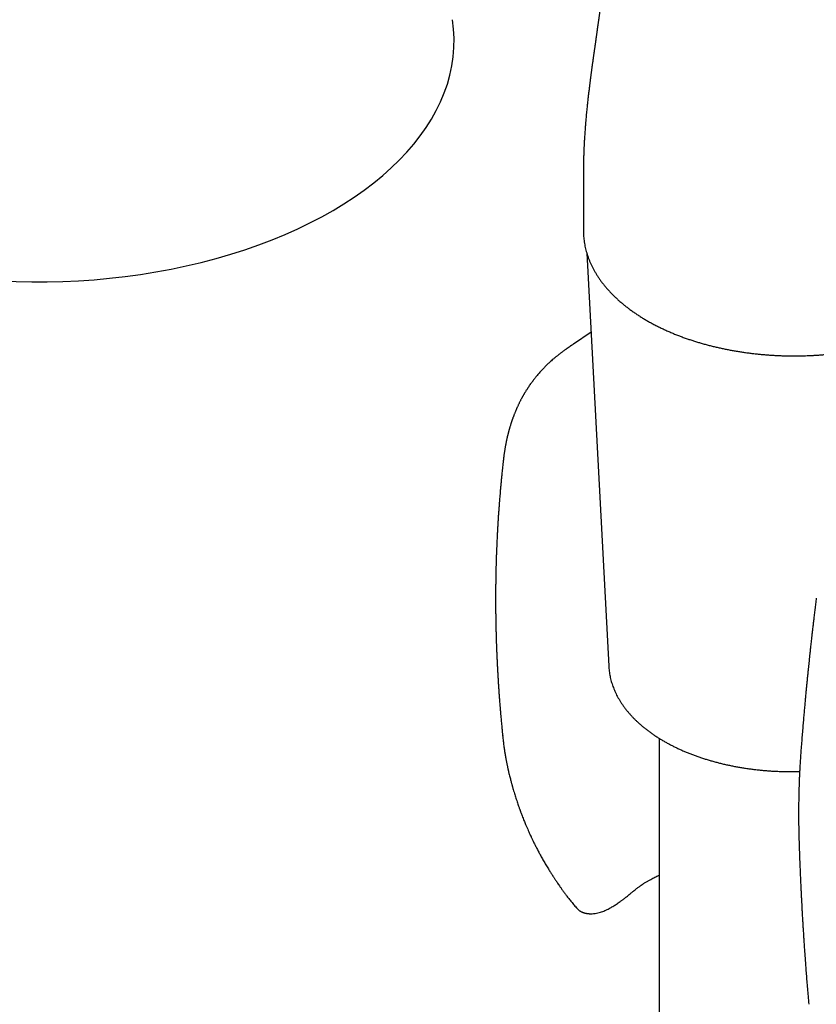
# Model space of a CAD drawing. Header units: millimetres. Extents: x 8 to 692, y 12 to 803.
# Tile 8 of 66: x 575 to 620, y 151 to 207. Entities that reach past the tile are written whole.
import ezdxf

# ---------------------------------------------------------------- set-up
doc = ezdxf.new("R2010")
doc.units = ezdxf.units.MM

msp = doc.modelspace()

# ---------------------------------------------------------------- linework, layer by layer
at = {"color": 7, "linetype": 'Continuous', "lineweight": 30}
for p, q in [((607.075, 196.869), (607.075, 194.825)), ((607.075, 194.825), (607.075, 194.82)), ((607.271, 193.531), (608.519, 170.017)), ((607.51, 189.036), (606.507, 188.357)), ((608.519, 170.017), (608.52, 170.011)), ((602.48, 166.066), (602.48, 166.06)), ((611.385, 165.918), (611.385, 130.741)), ((609.922, 157.214), (609.925, 157.216)), ((606.778, 156.168), (606.78, 156.165))]:
    msp.add_line(p, q, dxfattribs=at)
msp.add_ellipse((576.301, 205.412), major_axis=(23.412, 0.28), ratio=0.577178, start_param=3.913187, end_param=6.367206, dxfattribs=at)
for points, knots in [([(608.677, 213.574), (608.676, 213.554), (608.674, 213.514), (608.671, 213.457), (608.667, 213.392), (608.663, 213.317), (608.657, 213.225), (608.651, 213.126), (608.644, 213.029), (608.638, 212.937), (608.632, 212.851), (608.626, 212.767), (608.62, 212.679), (608.612, 212.581), (608.604, 212.479), (608.596, 212.378), (608.589, 212.287), (608.582, 212.203), (608.575, 212.118), (608.567, 212.028), (608.559, 211.935), (608.548, 211.81), (608.534, 211.663), (608.517, 211.48), (608.499, 211.294), (608.48, 211.105), (608.46, 210.919), (608.441, 210.732), (608.424, 210.576), (608.411, 210.461), (608.403, 210.388), (608.395, 210.318), (608.387, 210.247), (608.378, 210.17), (608.368, 210.082), (608.357, 209.986), (608.346, 209.893), (608.336, 209.812), (608.328, 209.743), (608.32, 209.679), (608.313, 209.615), (608.305, 209.549), (608.296, 209.475), (608.285, 209.392), (608.274, 209.3), (608.262, 209.203), (608.251, 209.111), (608.24, 209.029), (608.232, 208.963), (608.224, 208.904), (608.217, 208.85), (608.21, 208.795), (608.203, 208.738), (608.195, 208.677), (608.186, 208.609), (608.175, 208.524), (608.163, 208.429), (608.15, 208.332), (608.138, 208.245), (608.128, 208.165), (608.119, 208.099), (608.112, 208.045), (608.106, 208.002), (608.1, 207.96), (608.094, 207.914), (608.087, 207.86), (608.078, 207.798), (608.07, 207.735), (608.062, 207.678), (608.056, 207.633), (608.05, 207.593), (608.045, 207.555), (608.04, 207.516), (608.034, 207.479), (608.029, 207.443), (608.024, 207.403), (608.017, 207.354), (608.01, 207.3), (608.001, 207.238), (607.992, 207.175), (607.983, 207.112), (607.976, 207.057), (607.968, 207.004), (607.961, 206.951), (607.953, 206.893), (607.943, 206.825), (607.932, 206.744), (607.92, 206.659), (607.907, 206.572), (607.895, 206.485), (607.883, 206.398), (607.871, 206.315), (607.862, 206.25), (607.855, 206.201), (607.849, 206.164), (607.844, 206.124), (607.837, 206.079), (607.83, 206.024), (607.82, 205.96), (607.811, 205.892), (607.801, 205.826), (607.793, 205.77), (607.787, 205.724), (607.781, 205.686), (607.776, 205.649), (607.771, 205.613), (607.765, 205.569), (607.757, 205.511), (607.746, 205.434), (607.733, 205.346), (607.72, 205.254), (607.708, 205.168), (607.697, 205.091), (607.687, 205.019), (607.677, 204.947), (607.666, 204.867), (607.653, 204.78), (607.641, 204.694), (607.631, 204.619), (607.623, 204.559), (607.616, 204.51), (607.609, 204.459), (607.601, 204.402), (607.591, 204.331), (607.579, 204.245), (607.567, 204.155), (607.556, 204.076), (607.547, 204.006), (607.537, 203.934), (607.526, 203.851), (607.515, 203.767), (607.504, 203.684), (607.494, 203.604), (607.484, 203.529), (607.475, 203.464), (607.469, 203.412), (607.463, 203.369), (607.458, 203.325), (607.451, 203.274), (607.437, 203.165), (607.417, 202.999), (607.39, 202.781), (607.364, 202.56), (607.338, 202.333), (607.312, 202.094), (607.289, 201.876), (607.269, 201.681), (607.252, 201.512), (607.236, 201.343), (607.222, 201.184), (607.21, 201.051), (607.201, 200.946), (607.194, 200.864), (607.188, 200.791), (607.183, 200.728), (607.179, 200.667), (607.174, 200.602), (607.167, 200.513), (607.159, 200.401), (607.15, 200.267), (607.141, 200.124), (607.134, 200.004), (607.128, 199.911), (607.125, 199.849), (607.122, 199.788), (607.118, 199.721), (607.115, 199.649), (607.111, 199.578), (607.108, 199.508), (607.106, 199.443), (607.103, 199.383), (607.101, 199.326), (607.099, 199.264), (607.096, 199.19), (607.093, 199.103), (607.09, 199.004), (607.087, 198.898), (607.084, 198.793), (607.082, 198.695), (607.08, 198.604), (607.079, 198.514), (607.078, 198.425), (607.076, 198.331), (607.075, 198.231), (607.075, 198.128), (607.074, 198.029), (607.074, 197.94), (607.074, 197.865), (607.074, 197.809), (607.074, 197.772), (607.074, 197.746), (607.074, 197.72), (607.074, 197.683), (607.074, 197.627), (607.074, 197.551), (607.074, 197.451), (607.075, 197.331), (607.075, 197.192), (607.075, 197.034), (607.076, 196.923), (607.076, 196.864)], [0, 0, 0, 0, 0.00387, 0.007808, 0.011197, 0.016407, 0.022443, 0.029243, 0.035471, 0.041324, 0.047005, 0.052038, 0.057665, 0.063998, 0.070767, 0.07738, 0.0834, 0.088288, 0.093551, 0.099642, 0.105468, 0.111536, 0.12342, 0.133716, 0.146484, 0.158955, 0.16983, 0.182188, 0.194568, 0.199636, 0.20411, 0.208454, 0.212895, 0.217685, 0.22312, 0.229639, 0.235833, 0.240935, 0.244984, 0.249028, 0.253047, 0.257045, 0.261667, 0.267059, 0.272905, 0.279105, 0.28563, 0.290381, 0.294697, 0.298164, 0.301589, 0.305038, 0.308609, 0.312418, 0.316649, 0.321606, 0.32858, 0.334619, 0.340121, 0.345092, 0.349896, 0.352618, 0.355328, 0.357981, 0.360665, 0.364015, 0.368131, 0.372476, 0.376007, 0.378815, 0.381056, 0.383453, 0.386026, 0.388429, 0.390486, 0.392877, 0.395987, 0.399632, 0.403099, 0.407692, 0.411452, 0.414797, 0.418109, 0.421383, 0.424621, 0.429034, 0.434095, 0.439721, 0.44492, 0.450233, 0.455831, 0.461015, 0.465544, 0.467842, 0.470122, 0.472388, 0.475052, 0.478433, 0.482454, 0.486833, 0.490987, 0.494462, 0.497062, 0.499343, 0.501534, 0.503669, 0.505907, 0.509582, 0.514151, 0.519942, 0.525629, 0.530718, 0.535437, 0.539672, 0.543594, 0.548446, 0.553911, 0.559125, 0.563957, 0.567123, 0.569789, 0.572734, 0.576117, 0.579911, 0.585315, 0.59116, 0.595778, 0.599282, 0.603453, 0.608339, 0.613659, 0.618125, 0.622851, 0.627431, 0.631207, 0.634168, 0.636341, 0.638746, 0.641717, 0.645074, 0.65735, 0.670028, 0.682094, 0.694781, 0.70813, 0.722142, 0.731288, 0.740697, 0.750338, 0.759349, 0.767325, 0.772387, 0.77692, 0.780924, 0.784398, 0.787423, 0.79092, 0.795155, 0.801859, 0.809212, 0.81704, 0.825186, 0.828731, 0.832044, 0.835164, 0.838686, 0.842802, 0.846805, 0.850251, 0.854138, 0.857303, 0.860017, 0.863288, 0.86732, 0.87204, 0.877417, 0.883449, 0.889454, 0.89453, 0.899438, 0.904363, 0.909256, 0.914166, 0.91977, 0.925773, 0.93131, 0.936363, 0.940694, 0.943892, 0.94595, 0.946853, 0.948395, 0.950594, 0.95345, 0.958283, 0.964285, 0.971458, 0.979801, 0.989315, 1, 1, 1, 1]), ([(607.076, 194.82), (607.076, 194.786), (607.076, 194.7), (607.083, 194.562), (607.095, 194.406), (607.113, 194.25), (607.136, 194.093), (607.166, 193.937), (607.201, 193.781), (607.242, 193.625), (607.288, 193.47), (607.341, 193.314), (607.399, 193.159), (607.464, 193.005), (607.534, 192.851), (607.61, 192.698), (607.692, 192.545), (607.779, 192.394), (607.873, 192.243), (607.972, 192.094), (608.078, 191.945), (608.189, 191.798), (608.305, 191.653), (608.428, 191.508), (608.556, 191.366), (608.689, 191.225), (608.828, 191.086), (608.972, 190.949), (609.122, 190.813), (609.277, 190.68), (609.437, 190.549), (609.602, 190.42), (609.771, 190.294), (609.946, 190.169), (610.126, 190.048), (610.31, 189.928), (610.499, 189.812), (610.692, 189.697), (610.889, 189.586), (611.091, 189.477), (611.297, 189.371), (611.507, 189.268), (611.721, 189.168), (611.939, 189.07), (612.161, 188.976), (612.379, 188.887), (612.6, 188.802), (612.816, 188.722), (613.034, 188.645), (613.248, 188.574), (613.463, 188.505), (613.681, 188.439), (613.901, 188.375), (614.123, 188.314), (614.347, 188.256), (614.573, 188.201), (614.801, 188.148), (615.03, 188.098), (615.261, 188.051), (615.493, 188.007), (615.727, 187.965), (615.962, 187.927), (616.198, 187.891), (616.435, 187.858), (616.672, 187.828), (616.91, 187.801), (617.149, 187.777), (617.387, 187.755), (617.625, 187.737), (617.861, 187.721), (618.093, 187.709), (618.316, 187.699), (618.514, 187.693), (618.687, 187.689), (618.869, 187.686), (618.998, 187.686), (619.075, 187.686)], [0, 0, 0, 0, 0.008792, 0.022176, 0.035591, 0.04904, 0.062527, 0.076056, 0.089631, 0.103253, 0.116927, 0.130653, 0.144434, 0.15827, 0.172161, 0.186108, 0.20011, 0.214165, 0.228271, 0.242428, 0.256631, 0.270879, 0.285169, 0.299498, 0.313862, 0.328258, 0.342684, 0.357136, 0.371612, 0.386109, 0.400624, 0.415156, 0.429703, 0.444262, 0.458833, 0.473413, 0.488003, 0.5026, 0.517205, 0.531818, 0.546437, 0.561064, 0.575699, 0.590341, 0.604993, 0.619655, 0.632817, 0.647461, 0.660613, 0.673763, 0.686908, 0.700048, 0.713184, 0.726316, 0.739442, 0.752562, 0.765678, 0.778786, 0.791889, 0.804984, 0.81807, 0.831146, 0.844211, 0.857262, 0.870295, 0.883305, 0.896284, 0.909219, 0.922089, 0.934853, 0.947428, 0.959607, 0.970699, 0.979278, 0.98747, 1, 1, 1, 1]), ([(619.075, 187.686), (619.166, 187.686), (619.292, 187.686), (619.478, 187.69), (619.636, 187.693), (619.824, 187.699), (620.021, 187.707), (620.228, 187.718), (620.441, 187.731), (620.66, 187.747), (620.882, 187.766), (621.106, 187.787), (621.333, 187.811), (621.561, 187.838), (621.79, 187.868), (622.02, 187.901), (622.25, 187.937), (622.48, 187.975), (622.71, 188.017), (622.939, 188.061), (623.167, 188.108), (623.395, 188.158), (623.621, 188.211), (623.846, 188.267), (624.07, 188.325), (624.291, 188.387), (624.512, 188.451), (624.73, 188.518), (624.946, 188.588), (625.16, 188.66), (625.372, 188.735), (625.581, 188.813), (625.788, 188.894), (625.992, 188.977), (626.194, 189.063), (626.392, 189.151), (626.588, 189.242), (626.738, 189.314), (626.822, 189.356), (626.843, 189.367)], [0, 0, 0, 0, 0.032075, 0.044849, 0.066088, 0.088117, 0.111737, 0.136387, 0.16184, 0.187916, 0.214488, 0.241461, 0.268763, 0.296338, 0.324144, 0.352147, 0.380319, 0.408638, 0.437085, 0.465646, 0.494306, 0.523055, 0.551885, 0.580786, 0.609752, 0.638778, 0.667857, 0.696986, 0.72616, 0.755376, 0.784631, 0.813921, 0.843245, 0.8726, 0.901984, 0.931394, 0.960831, 0.990291, 1, 1, 1, 1]), ([(606.507, 188.357), (606.488, 188.343), (606.452, 188.319), (606.404, 188.287), (606.367, 188.261), (606.339, 188.242), (606.312, 188.223), (606.28, 188.201), (606.242, 188.175), (606.205, 188.149), (606.171, 188.125), (606.136, 188.101), (606.097, 188.073), (606.053, 188.041), (605.997, 188.001), (605.935, 187.956), (605.867, 187.906), (605.804, 187.858), (605.739, 187.808), (605.671, 187.755), (605.582, 187.685), (605.478, 187.599), (605.362, 187.502), (605.253, 187.406), (605.16, 187.322), (605.077, 187.245), (605.002, 187.173), (604.926, 187.099), (604.857, 187.03), (604.793, 186.964), (604.732, 186.9), (604.667, 186.829), (604.596, 186.751), (604.521, 186.666), (604.451, 186.583), (604.395, 186.516), (604.349, 186.459), (604.305, 186.405), (604.259, 186.345), (604.212, 186.284), (604.17, 186.229), (604.134, 186.179), (604.102, 186.136), (604.069, 186.09), (604.034, 186.04), (603.997, 185.987), (603.963, 185.937), (603.933, 185.892), (603.903, 185.846), (603.866, 185.789), (603.828, 185.73), (603.792, 185.673), (603.764, 185.626), (603.738, 185.583), (603.711, 185.537), (603.682, 185.487), (603.653, 185.437), (603.627, 185.391), (603.604, 185.35), (603.583, 185.312), (603.561, 185.271), (603.535, 185.222), (603.504, 185.164), (603.473, 185.103), (603.442, 185.042), (603.413, 184.984), (603.384, 184.924), (603.355, 184.861), (603.327, 184.8), (603.302, 184.745), (603.283, 184.704), (603.267, 184.666), (603.249, 184.625), (603.227, 184.575), (603.202, 184.515), (603.177, 184.453), (603.153, 184.394), (603.131, 184.338), (603.109, 184.281), (603.088, 184.224), (603.069, 184.173), (603.053, 184.13), (603.04, 184.092), (603.025, 184.052), (603.009, 184.004), (602.992, 183.955), (602.977, 183.909), (602.964, 183.87), (602.952, 183.832), (602.936, 183.782), (602.916, 183.719), (602.895, 183.649), (602.877, 183.587), (602.861, 183.532), (602.846, 183.479), (602.831, 183.426), (602.817, 183.375), (602.804, 183.327), (602.792, 183.281), (602.78, 183.231), (602.766, 183.176), (602.752, 183.118), (602.739, 183.064), (602.729, 183.02), (602.72, 182.98), (602.71, 182.936), (602.699, 182.882), (602.685, 182.819), (602.672, 182.754), (602.66, 182.694), (602.65, 182.64), (602.64, 182.588), (602.63, 182.532), (602.619, 182.474), (602.607, 182.403), (602.594, 182.325), (602.582, 182.244), (602.571, 182.168), (602.56, 182.093), (602.551, 182.027), (602.544, 181.97), (602.538, 181.928), (602.533, 181.883), (602.526, 181.828), (602.518, 181.757), (602.511, 181.688), (602.507, 181.643), (602.505, 181.628)], [0, 0, 0, 0, 0.008889, 0.016119, 0.021694, 0.025611, 0.028674, 0.033518, 0.039302, 0.044685, 0.049329, 0.05374, 0.059308, 0.065742, 0.071954, 0.082628, 0.091429, 0.100164, 0.109132, 0.118901, 0.129479, 0.147404, 0.164831, 0.181511, 0.197637, 0.208869, 0.221278, 0.234273, 0.24651, 0.256275, 0.267294, 0.278373, 0.291177, 0.305932, 0.319887, 0.33075, 0.338231, 0.346877, 0.356414, 0.366455, 0.375278, 0.382317, 0.389304, 0.395441, 0.403231, 0.412281, 0.41983, 0.425509, 0.432712, 0.440751, 0.451008, 0.459501, 0.466268, 0.471822, 0.47852, 0.486391, 0.49383, 0.500501, 0.506512, 0.511764, 0.517034, 0.524141, 0.533157, 0.542283, 0.550153, 0.55911, 0.567336, 0.575641, 0.585858, 0.592937, 0.598704, 0.603283, 0.608758, 0.615821, 0.624334, 0.633733, 0.641695, 0.648724, 0.656862, 0.664787, 0.67208, 0.677756, 0.682193, 0.687569, 0.694234, 0.701356, 0.707571, 0.712644, 0.717084, 0.722946, 0.732714, 0.742353, 0.750588, 0.757513, 0.764301, 0.7713, 0.778476, 0.784415, 0.790298, 0.796556, 0.803796, 0.811949, 0.81925, 0.824681, 0.829054, 0.834607, 0.841734, 0.849895, 0.859066, 0.866619, 0.872941, 0.879559, 0.886629, 0.894111, 0.901885, 0.913228, 0.923694, 0.932471, 0.941424, 0.951704, 0.95726, 0.962516, 0.967495, 0.973936, 0.982917, 0.99444, 1, 1, 1, 1]), ([(602.507, 181.642), (602.5, 181.58), (602.486, 181.455), (602.466, 181.274), (602.449, 181.107), (602.433, 180.957), (602.42, 180.825), (602.408, 180.71), (602.399, 180.616), (602.392, 180.542), (602.387, 180.487), (602.383, 180.445), (602.38, 180.415), (602.377, 180.388), (602.375, 180.358), (602.371, 180.32), (602.367, 180.276), (602.361, 180.215), (602.354, 180.137), (602.346, 180.041), (602.337, 179.937), (602.325, 179.806), (602.313, 179.655), (602.299, 179.488), (602.287, 179.332), (602.276, 179.186), (602.266, 179.051), (602.256, 178.926), (602.248, 178.808), (602.24, 178.694), (602.232, 178.58), (602.225, 178.467), (602.218, 178.362), (602.212, 178.266), (602.207, 178.179), (602.202, 178.099), (602.198, 178.033), (602.195, 177.986), (602.193, 177.952), (602.192, 177.923), (602.19, 177.889), (602.187, 177.84), (602.183, 177.774), (602.179, 177.688), (602.173, 177.587), (602.167, 177.471), (602.16, 177.338), (602.153, 177.187), (602.146, 177.018), (602.138, 176.835), (602.13, 176.637), (602.122, 176.424), (602.115, 176.219), (602.108, 176.022), (602.104, 175.867), (602.101, 175.741), (602.098, 175.651), (602.097, 175.58), (602.095, 175.53), (602.095, 175.499), (602.094, 175.475), (602.094, 175.454), (602.093, 175.432), (602.093, 175.406), (602.092, 175.361), (602.09, 175.294), (602.088, 175.199), (602.086, 175.088), (602.084, 174.966), (602.083, 174.837), (602.081, 174.709), (602.079, 174.512), (602.077, 174.251), (602.076, 173.917), (602.076, 173.584), (602.078, 173.322), (602.079, 173.139), (602.08, 173.035), (602.082, 172.935), (602.083, 172.844), (602.084, 172.77), (602.085, 172.712), (602.085, 172.668), (602.086, 172.627), (602.087, 172.582), (602.088, 172.528), (602.089, 172.458), (602.091, 172.371), (602.093, 172.266), (602.096, 172.146), (602.1, 171.982), (602.105, 171.782), (602.112, 171.558), (602.118, 171.35), (602.125, 171.157), (602.131, 170.996), (602.136, 170.861), (602.141, 170.745), (602.146, 170.625), (602.152, 170.502), (602.157, 170.376), (602.163, 170.268), (602.167, 170.182), (602.17, 170.124), (602.172, 170.08), (602.174, 170.043), (602.176, 170.002), (602.179, 169.95), (602.182, 169.882), (602.187, 169.797), (602.192, 169.694), (602.199, 169.576), (602.206, 169.449), (602.217, 169.268), (602.231, 169.043), (602.248, 168.78), (602.266, 168.533), (602.28, 168.327), (602.293, 168.159), (602.303, 168.028), (602.312, 167.909), (602.321, 167.802), (602.328, 167.71), (602.335, 167.631), (602.339, 167.574), (602.343, 167.534), (602.345, 167.502), (602.349, 167.461), (602.354, 167.401), (602.361, 167.321), (602.37, 167.217), (602.38, 167.094), (602.393, 166.951), (602.408, 166.791), (602.425, 166.611), (602.444, 166.412), (602.462, 166.226), (602.474, 166.107), (602.479, 166.06)], [0, 0, 0, 0, 0.012455, 0.0247, 0.035766, 0.045652, 0.054361, 0.061893, 0.06825, 0.072848, 0.076546, 0.079175, 0.08103, 0.082534, 0.084506, 0.086964, 0.089909, 0.093341, 0.098855, 0.105289, 0.11237, 0.119272, 0.131005, 0.141982, 0.152203, 0.161669, 0.17055, 0.178647, 0.186177, 0.193647, 0.201077, 0.208467, 0.215817, 0.221553, 0.227263, 0.232769, 0.237116, 0.240165, 0.241944, 0.243686, 0.245897, 0.248578, 0.25322, 0.25882, 0.265376, 0.272888, 0.281356, 0.291345, 0.302281, 0.314157, 0.326971, 0.340724, 0.355414, 0.366875, 0.378847, 0.385321, 0.391418, 0.39622, 0.399008, 0.401029, 0.402324, 0.403586, 0.405053, 0.406726, 0.408603, 0.413635, 0.419726, 0.426877, 0.435051, 0.443432, 0.451676, 0.459784, 0.481378, 0.501945, 0.523948, 0.54553, 0.552234, 0.558902, 0.565504, 0.571409, 0.576361, 0.579758, 0.582493, 0.584762, 0.587566, 0.591044, 0.595198, 0.60096, 0.607659, 0.615294, 0.623816, 0.639102, 0.653375, 0.666635, 0.678883, 0.69012, 0.697263, 0.704632, 0.712226, 0.720047, 0.728093, 0.736089, 0.740688, 0.744357, 0.747096, 0.749035, 0.75148, 0.754766, 0.758891, 0.7644, 0.770924, 0.778464, 0.786817, 0.795069, 0.81273, 0.829345, 0.844914, 0.859437, 0.868309, 0.876658, 0.884184, 0.890862, 0.896693, 0.901675, 0.905811, 0.907361, 0.909274, 0.911853, 0.915099, 0.920465, 0.927017, 0.934754, 0.943675, 0.95378, 0.965068, 0.977539, 0.991192, 1, 1, 1, 1]), ([(620.341, 173.897), (620.328, 173.787), (620.301, 173.574), (620.263, 173.262), (620.227, 172.966), (620.194, 172.686), (620.163, 172.423), (620.134, 172.177), (620.108, 171.952), (620.085, 171.749), (620.064, 171.566), (620.045, 171.397), (620.028, 171.243), (620.013, 171.107), (620.001, 170.995), (619.991, 170.904), (619.983, 170.828), (619.975, 170.756), (619.967, 170.683), (619.959, 170.609), (619.951, 170.533), (619.94, 170.43), (619.926, 170.297), (619.908, 170.131), (619.89, 169.953), (619.87, 169.765), (619.85, 169.566), (619.829, 169.355), (619.807, 169.13), (619.783, 168.89), (619.758, 168.636), (619.733, 168.366), (619.706, 168.079), (619.678, 167.774), (619.649, 167.45), (619.619, 167.106), (619.588, 166.745), (619.557, 166.366), (619.525, 165.971), (619.492, 165.557), (619.471, 165.276), (619.46, 165.133)], [0, 0, 0, 0, 0.037691, 0.073466, 0.107324, 0.139268, 0.169296, 0.197409, 0.223608, 0.245943, 0.266669, 0.285788, 0.303227, 0.318583, 0.331796, 0.341416, 0.349647, 0.357784, 0.366078, 0.374527, 0.383134, 0.392075, 0.409602, 0.428599, 0.449066, 0.470366, 0.493054, 0.517132, 0.542683, 0.570147, 0.599046, 0.629853, 0.662567, 0.69719, 0.734486, 0.77377, 0.815041, 0.858299, 0.903546, 0.950779, 1, 1, 1, 1]), ([(608.52, 170.01), (608.523, 169.967), (608.528, 169.875), (608.544, 169.735), (608.565, 169.59), (608.592, 169.446), (608.625, 169.302), (608.663, 169.158), (608.706, 169.015), (608.755, 168.872), (608.81, 168.731), (608.87, 168.589), (608.936, 168.449), (609.007, 168.31), (609.084, 168.172), (609.166, 168.034), (609.253, 167.898), (609.346, 167.764), (609.444, 167.63), (609.547, 167.498), (609.656, 167.368), (609.769, 167.239), (609.888, 167.111), (610.012, 166.986), (610.14, 166.862), (610.274, 166.741), (610.412, 166.621), (610.554, 166.504), (610.702, 166.388), (610.854, 166.275), (611.01, 166.164), (611.17, 166.055), (611.335, 165.949), (611.503, 165.845), (611.676, 165.743), (611.852, 165.644), (612.033, 165.548), (612.216, 165.454), (612.404, 165.363), (612.595, 165.275), (612.789, 165.189), (612.986, 165.106), (613.187, 165.026), (613.391, 164.949), (613.597, 164.875), (613.806, 164.804), (614.018, 164.735), (614.233, 164.67), (614.45, 164.607), (614.669, 164.548), (614.89, 164.491), (615.114, 164.438), (615.34, 164.388), (615.567, 164.341), (615.796, 164.297), (616.027, 164.256), (616.259, 164.219), (616.493, 164.184), (616.728, 164.153), (616.964, 164.125), (617.201, 164.101), (617.439, 164.079), (617.677, 164.061), (617.917, 164.046), (618.157, 164.035), (618.397, 164.026), (618.637, 164.021), (618.878, 164.019), (619.119, 164.021), (619.29, 164.024), (619.381, 164.027), (619.392, 164.027)], [0, 0, 0, 0, 0.012654, 0.026818, 0.040993, 0.055184, 0.069396, 0.083633, 0.097899, 0.112197, 0.12653, 0.1409, 0.155309, 0.169757, 0.184244, 0.19877, 0.213335, 0.227936, 0.242571, 0.25724, 0.271938, 0.286664, 0.301415, 0.316188, 0.330981, 0.34579, 0.360615, 0.375451, 0.390297, 0.40515, 0.42001, 0.434874, 0.449741, 0.46461, 0.479479, 0.494348, 0.509214, 0.524079, 0.538941, 0.5538, 0.568655, 0.583506, 0.598353, 0.613197, 0.628036, 0.642871, 0.657701, 0.672528, 0.68735, 0.702169, 0.716984, 0.731795, 0.746602, 0.761407, 0.776208, 0.791006, 0.805801, 0.820594, 0.835385, 0.850173, 0.86496, 0.879744, 0.894528, 0.90931, 0.924092, 0.938872, 0.953652, 0.968432, 0.983212, 0.997992, 1, 1, 1, 1]), ([(602.479, 166.066), (602.484, 166.013), (602.493, 165.912), (602.51, 165.764), (602.526, 165.625), (602.543, 165.494), (602.56, 165.373), (602.576, 165.261), (602.592, 165.161), (602.604, 165.086), (602.612, 165.034), (602.618, 165.002), (602.623, 164.974), (602.627, 164.95), (602.631, 164.926), (602.636, 164.896), (602.644, 164.853), (602.654, 164.796), (602.666, 164.729), (602.679, 164.662), (602.691, 164.599), (602.705, 164.526), (602.721, 164.448), (602.738, 164.364), (602.755, 164.287), (602.769, 164.221), (602.782, 164.164), (602.793, 164.114), (602.805, 164.058), (602.821, 163.992), (602.843, 163.898), (602.87, 163.785), (602.901, 163.661), (602.929, 163.55), (602.955, 163.453), (602.977, 163.373), (602.994, 163.31), (603.007, 163.263), (603.018, 163.224), (603.029, 163.183), (603.044, 163.13), (603.07, 163.04), (603.105, 162.922), (603.147, 162.781), (603.204, 162.599), (603.277, 162.372), (603.347, 162.164), (603.399, 162.018), (603.426, 161.941), (603.449, 161.877), (603.467, 161.828), (603.484, 161.782), (603.504, 161.726), (603.533, 161.648), (603.571, 161.548), (603.616, 161.431), (603.666, 161.304), (603.717, 161.178), (603.774, 161.04), (603.836, 160.893), (603.903, 160.739), (603.965, 160.599), (604.023, 160.471), (604.071, 160.368), (604.107, 160.289), (604.136, 160.228), (604.167, 160.164), (604.202, 160.091), (604.242, 160.007), (604.302, 159.886), (604.381, 159.728), (604.482, 159.532), (604.592, 159.326), (604.711, 159.11), (604.839, 158.885), (604.953, 158.692), (605.047, 158.538), (605.113, 158.431), (605.171, 158.339), (605.221, 158.262), (605.261, 158.2), (605.291, 158.153), (605.314, 158.118), (605.335, 158.085), (605.362, 158.044), (605.396, 157.992), (605.434, 157.933), (605.475, 157.871), (605.523, 157.798), (605.58, 157.714), (605.646, 157.615), (605.722, 157.503), (605.81, 157.377), (605.91, 157.234), (606.022, 157.079), (606.146, 156.914), (606.281, 156.739), (606.431, 156.555), (606.596, 156.361), (606.715, 156.233), (606.777, 156.167)], [0, 0, 0, 0, 0.015547, 0.030174, 0.043887, 0.056692, 0.068595, 0.0796, 0.089577, 0.097935, 0.101502, 0.104644, 0.107361, 0.109656, 0.111605, 0.114361, 0.118309, 0.124025, 0.130861, 0.137393, 0.14345, 0.149034, 0.158364, 0.166038, 0.173229, 0.180436, 0.184974, 0.189518, 0.194657, 0.201028, 0.208498, 0.221415, 0.233142, 0.243687, 0.253048, 0.260997, 0.266481, 0.270933, 0.274356, 0.277496, 0.282522, 0.289568, 0.302901, 0.31622, 0.329465, 0.354753, 0.380686, 0.388982, 0.396535, 0.402624, 0.407253, 0.410581, 0.415924, 0.423371, 0.432913, 0.44454, 0.457294, 0.469467, 0.481033, 0.497379, 0.512365, 0.526056, 0.538605, 0.549999, 0.556459, 0.562037, 0.568185, 0.575412, 0.583714, 0.593089, 0.611605, 0.631311, 0.652189, 0.674231, 0.69743, 0.721714, 0.734584, 0.745898, 0.755661, 0.763879, 0.770559, 0.775704, 0.778889, 0.7819, 0.786418, 0.792279, 0.798625, 0.805355, 0.81247, 0.822345, 0.832894, 0.84492, 0.858835, 0.874633, 0.8923, 0.910652, 0.930627, 0.952199, 0.975334, 1, 1, 1, 1]), ([(619.46, 165.133), (619.453, 165.029), (619.438, 164.826), (619.419, 164.528), (619.403, 164.248), (619.389, 163.983), (619.377, 163.734), (619.368, 163.502), (619.36, 163.292), (619.354, 163.103), (619.349, 162.934), (619.345, 162.779), (619.342, 162.638), (619.34, 162.511), (619.338, 162.388), (619.336, 162.269), (619.335, 162.158), (619.334, 162.079), (619.333, 162.027), (619.333, 161.999), (619.333, 161.973), (619.333, 161.95), (619.333, 161.924), (619.332, 161.888), (619.332, 161.835), (619.332, 161.764), (619.332, 161.677), (619.332, 161.573), (619.332, 161.452), (619.333, 161.315), (619.334, 161.16), (619.336, 160.989), (619.339, 160.801), (619.343, 160.595), (619.348, 160.373), (619.352, 160.219), (619.355, 160.139)], [0, 0, 0, 0, 0.0638549, 0.1242868, 0.1813, 0.2348983, 0.2850844, 0.3318608, 0.3752291, 0.4119908, 0.4458906, 0.4769292, 0.5051068, 0.5304307, 0.5532939, 0.579163, 0.6014151, 0.6200501, 0.6263813, 0.6321025, 0.637146, 0.6415116, 0.6458734, 0.6525929, 0.6633383, 0.6773919, 0.694754, 0.715425, 0.7394051, 0.7666952, 0.7972958, 0.8312079, 0.8684327, 0.9089718, 0.9528268, 1, 1, 1, 1]), ([(619.355, 160.139), (619.359, 160.005), (619.367, 159.744), (619.38, 159.362), (619.393, 158.999), (619.407, 158.653), (619.42, 158.328), (619.433, 158.023), (619.446, 157.737), (619.458, 157.469), (619.47, 157.219), (619.481, 156.986), (619.492, 156.771), (619.503, 156.573), (619.512, 156.404), (619.519, 156.262), (619.526, 156.14), (619.533, 156.017), (619.541, 155.872), (619.551, 155.699), (619.563, 155.496), (619.576, 155.274), (619.591, 155.034), (619.607, 154.778), (619.624, 154.505), (619.643, 154.216), (619.664, 153.91), (619.687, 153.584), (619.711, 153.238), (619.739, 152.871), (619.768, 152.487), (619.799, 152.084), (619.833, 151.663), (619.87, 151.224), (619.895, 150.925), (619.908, 150.773)], [0, 0, 0, 0, 0.042594, 0.083245, 0.121951, 0.158714, 0.193533, 0.225839, 0.25627, 0.284826, 0.311509, 0.336317, 0.359252, 0.380312, 0.399499, 0.41326, 0.42587, 0.438624, 0.45254, 0.472302, 0.494015, 0.517678, 0.543291, 0.570855, 0.599825, 0.630677, 0.663409, 0.698024, 0.735284, 0.774503, 0.815681, 0.85882, 0.903919, 0.950978, 1, 1, 1, 1]), ([(609.927, 157.214), (609.957, 157.24), (610.016, 157.289), (610.101, 157.355), (610.176, 157.413), (610.241, 157.461), (610.296, 157.5), (610.34, 157.531), (610.374, 157.554), (610.399, 157.571), (610.421, 157.586), (610.445, 157.602), (610.473, 157.621), (610.513, 157.647), (610.566, 157.68), (610.632, 157.722), (610.703, 157.764), (610.774, 157.806), (610.844, 157.845), (610.928, 157.892), (611.027, 157.944), (611.143, 158.002), (611.261, 158.059), (611.343, 158.096), (611.385, 158.115)], [0, 0, 0, 0, 0.072706, 0.137299, 0.193754, 0.242045, 0.282156, 0.314072, 0.337782, 0.35439, 0.368161, 0.385021, 0.404971, 0.428013, 0.46803, 0.514897, 0.564046, 0.611662, 0.657743, 0.702286, 0.777992, 0.849226, 0.922967, 1, 1, 1, 1]), ([(606.777, 156.167), (606.788, 156.155), (606.809, 156.135), (606.841, 156.11), (606.87, 156.091), (606.896, 156.074), (606.923, 156.059), (606.954, 156.043), (606.986, 156.028), (607.022, 156.013), (607.062, 155.998), (607.103, 155.985), (607.144, 155.973), (607.187, 155.962), (607.232, 155.953), (607.281, 155.945), (607.33, 155.938), (607.381, 155.933), (607.439, 155.93), (607.506, 155.929), (607.609, 155.932), (607.741, 155.945), (607.896, 155.973), (608.042, 156.011), (608.179, 156.057), (608.303, 156.106), (608.43, 156.164), (608.544, 156.221), (608.653, 156.282), (608.758, 156.344), (608.857, 156.406), (608.962, 156.475), (609.064, 156.543), (609.153, 156.607), (609.226, 156.66), (609.284, 156.702), (609.346, 156.749), (609.417, 156.803), (609.498, 156.866), (609.588, 156.937), (609.688, 157.018), (609.801, 157.111), (609.881, 157.178), (609.923, 157.213)], [0, 0, 0, 0, 0.021091, 0.038711, 0.053418, 0.065244, 0.077328, 0.087607, 0.098727, 0.110664, 0.122645, 0.134367, 0.145557, 0.155773, 0.169711, 0.182908, 0.195743, 0.208996, 0.223523, 0.241399, 0.26051, 0.302802, 0.342512, 0.381391, 0.419399, 0.456653, 0.492201, 0.533572, 0.570398, 0.600476, 0.641472, 0.674551, 0.710725, 0.748383, 0.767828, 0.786506, 0.807993, 0.83234, 0.859565, 0.88957, 0.922978, 0.959788, 1, 1, 1, 1])]:
    msp.add_open_spline(points, degree=3, knots=knots, dxfattribs=at)

doc.saveas('drawing.dxf')
